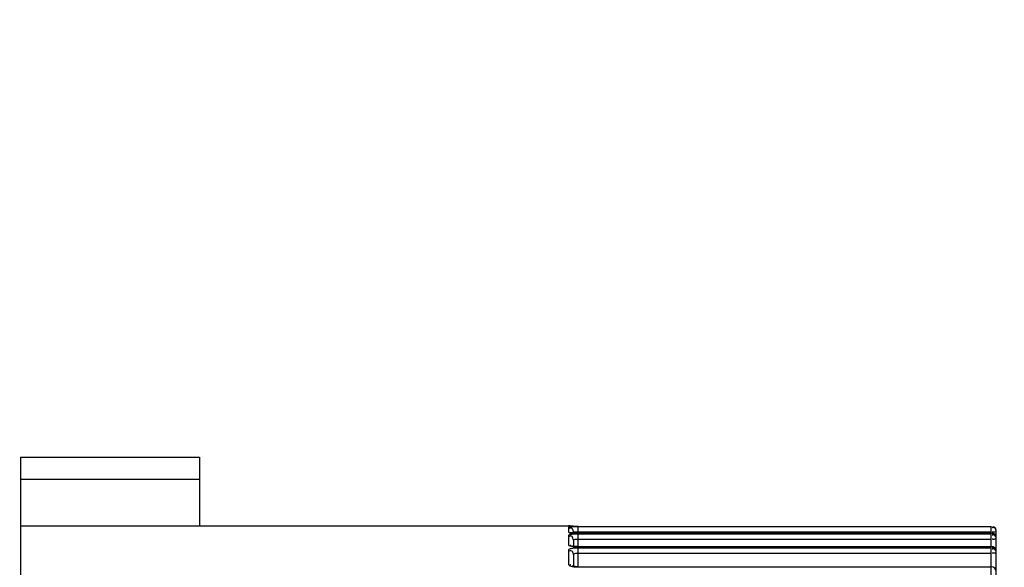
# Model space of a CAD drawing. Header units: millimetres. Extents: x 0 to 5940, y 0 to 4200.
# Tile 10 of 87: x 1835 to 1896, y 2710 to 2744. Entities that reach past the tile are written whole.
import ezdxf

# ---------------------------------------------------------------- set-up
doc = ezdxf.new("R2010")
doc.units = ezdxf.units.MM
doc.header["$LTSCALE"] = 326.7
doc.layers.get('0').update_dxf_attribs({"linetype": 'CONTINUOUS'})
doc.layers.add('304304000126DXF_CONTINUOUS_LINE', color=7, linetype='CONTINUOUS')
doc.layers.add('RB15-1-B-JSZL_DXF_DIMENSION', color=7, linetype='CONTINUOUS')
doc.styles.get("Standard").update_dxf_attribs({"font": 'txt', "width": 0.7})
doc.dimstyles.new('DIMSTYLE_3', dxfattribs={"dimtxt": 85, "dimasz": 45, "dimexe": 1.5, "dimexo": 0, "dimgap": 2.125, "dimtad": 1, "dimdsep": 46, "dimtxsty": 'Standard', "dimblk": '_FILLED', "dimblk1": '_FILLED', "dimblk2": '_FILLED', "dimcen": 0.09, "dimclrt": 5, "dimazin": 2, "dimtp": 0.5, "dimtm": 0.5, "dimtfac": 1, "dimtofl": 0, "dimtmove": 0, "dimatfit": 3, "dimldrblk": '_FILLED', "dimfxl": 0, "dimtolj": 1, "dimarcsym": 0})

# ---------------------------------------------------------------- blocks, each defined once
blk = doc.blocks.new('_FILLED')
at = {"color": 0, "linetype": 'ByBlock'}
blk.add_solid([(0, 0), (-1, 0.1667), (-1, -0.1667)], dxfattribs=at)
blk = doc.blocks.new('*D4')
at = {"layer": 'RB15-1-B-JSZL_DXF_DIMENSION', "color": 2, "linetype": 'Continuous', "transparency": 16777216}
for p, q in [((1751.287, 3161.268), (1751.287, 3567.437)), ((1937.287, 2684.268), (1937.287, 3567.437)), ((1751.287, 3552.437), (1844.287, 3552.437)), ((1937.287, 3552.437), (1844.287, 3552.437))]:
    blk.add_line(p, q, dxfattribs=at)
at = {"layer": 'RB15-1-B-JSZL_DXF_DIMENSION', "color": 2, "linetype": 'Continuous', "transparency": 16777216, "xscale": 45, "yscale": 45, "zscale": 45, "rotation": 180}
blk.add_blockref('_FILLED', (1751.287, 3552.437), dxfattribs=at)
at = {"layer": 'RB15-1-B-JSZL_DXF_DIMENSION', "color": 2, "linetype": 'Continuous', "transparency": 16777216, "xscale": 45, "yscale": 45, "zscale": 45}
blk.add_blockref('_FILLED', (1937.287, 3552.437), dxfattribs=at)

msp = doc.modelspace()

# ---------------------------------------------------------------- linework, layer by layer
at = {"layer": '304304000126DXF_CONTINUOUS_LINE', "color": 7, "linetype": 'Continuous'}
for p, q in [((1835.487, 2716.773), (1835.487, 2666.605)), ((1835.487, 2716.773), (1846.487, 2716.773)), ((1846.487, 2716.773), (1846.487, 2712.568)), ((1835.487, 2715.432), (1846.487, 2715.432)), ((1835.487, 2712.568), (1869.187, 2712.568)), ((1869.263, 2712.53), (1869.252, 2712.531)), ((1869.339, 2712.526), (1869.263, 2712.53)), ((1869.361, 2712.131), (1869.334, 2712.135)), ((1869.487, 2712.171), (1869.487, 2712.118)), ((1869.787, 2712.107), (1895.187, 2712.107)), ((1895.487, 2655.306), (1895.487, 2712.207)), ((1869.487, 2711.681), (1869.44, 2711.84)), ((1869.487, 2711.681), (1869.487, 2711.302)), ((1869.424, 2711.311), (1869.388, 2711.319)), ((1869.529, 2711.296), (1869.424, 2711.311)), ((1869.787, 2711.282), (1895.187, 2711.282)), ((1869.487, 2710.776), (1869.487, 2710.069)), ((1869.465, 2710.073), (1869.422, 2710.085)), ((1869.593, 2710.051), (1869.465, 2710.073)), ((1869.787, 2710.04), (1895.187, 2710.04))]:
    msp.add_line(p, q, dxfattribs=at)
at = {"layer": '304304000126DXF_CONTINUOUS_LINE', "color": 9, "linetype": 'Continuous'}
for p, q in [((1869.187, 2712.568), (1869.187, 2712.539)), ((1869.187, 2712.471), (1869.187, 2712.174)), ((1869.787, 2712.105), (1869.787, 2712.501)), ((1895.187, 2712.501), (1869.787, 2712.501)), ((1895.187, 2712.165), (1869.787, 2712.165)), ((1869.787, 2712.105), (1895.187, 2712.105)), ((1869.787, 2711.277), (1869.787, 2712.056)), ((1895.187, 2712.056), (1869.787, 2712.056)), ((1895.187, 2697.93), (1895.187, 2712.501)), ((1895.202, 2712.501), (1895.187, 2712.501)), ((1895.487, 2712.201), (1895.479, 2712.273)), ((1869.187, 2711.978), (1869.187, 2711.393)), ((1895.187, 2711.722), (1869.787, 2711.722)), ((1869.187, 2711.069), (1869.187, 2710.194)), ((1869.787, 2711.277), (1895.187, 2711.277)), ((1869.787, 2710.029), (1869.787, 2711.196)), ((1895.187, 2711.196), (1869.787, 2711.196)), ((1895.187, 2710.865), (1869.787, 2710.865)), ((1869.787, 2710.029), (1895.187, 2710.029))]:
    msp.add_line(p, q, dxfattribs=at)
at = {"layer": '304304000126DXF_CONTINUOUS_LINE', "color": 7, "linetype": 'Continuous'}
for points in [[(1869.787, 2712.527), (1869.663, 2712.527), (1869.563, 2712.528), (1869.475, 2712.53), (1869.399, 2712.532), (1869.337, 2712.534), (1869.308, 2712.535)], [(1869.787, 2712.518), (1869.707, 2712.518), (1869.602, 2712.519), (1869.508, 2712.521), (1869.425, 2712.523), (1869.356, 2712.525), (1869.339, 2712.526)], [(1869.561, 2712.113), (1869.446, 2712.121), (1869.361, 2712.131)], [(1869.787, 2712.107), (1869.699, 2712.108), (1869.561, 2712.113)], [(1869.787, 2711.282), (1869.664, 2711.285), (1869.529, 2711.296)], [(1869.787, 2710.04), (1869.762, 2710.04), (1869.593, 2710.051)]]:
    msp.add_lwpolyline(points, dxfattribs=at)
for centre, radius, start, end in [((1869.187, 2712.268), 0.3, 59.64836, 90), ((1895.187, 2711.807), 0.3, 0.00001, 90), ((1895.052, 2712.193), 0.436, 10.61407, 16.71176), ((1895.187, 2710.982), 0.3, 0.00001, 90), ((1895.187, 2709.74), 0.3, 0, 90)]:
    msp.add_arc(centre, radius, start, end, dxfattribs=at)
at = {"layer": '304304000126DXF_CONTINUOUS_LINE', "color": 9, "linetype": 'Continuous'}
for centre, radius, start, end in [((1869.792, 2727.072), 14.554, 269.27602, 269.73117), ((1869.789, 2716.789), 4.684, 267.7971, 269.97698), ((1869.788, 2726.053), 13.535, 269.73135, 269.99867), ((1869.77, 2713.812), 2.534, 263.5929, 266.36198), ((1869.789, 2714.081), 2.804, 266.31145, 269.9621), ((1869.789, 2712.018), 1.99, 264.75525, 269.94318)]:
    msp.add_arc(centre, radius, start, end, dxfattribs=at)
for points, knots in [([(1869.187, 2712.539), (1869.187, 2712.501), (1869.416, 2712.564), (1869.506, 2712.52), (1869.609, 2712.519)], [0, 0, 0, 0, 0.268755, 1, 1, 1, 1]), ([(1869.2, 2712.477), (1869.197, 2712.477), (1869.193, 2712.476), (1869.187, 2712.473), (1869.187, 2712.471)], [0, 0, 0, 0, 0.684709, 1, 1, 1, 1]), ([(1869.187, 2712.174), (1869.187, 2712.134), (1869.407, 2712.139), (1869.506, 2712.113), (1869.609, 2712.109)], [0, 0, 0, 0, 0.279403, 1, 1, 1, 1]), ([(1869.787, 2712.501), (1869.72, 2712.501), (1869.525, 2712.495), (1869.325, 2712.509), (1869.2, 2712.477)], [0, 0, 0, 0, 0.342454, 1, 1, 1, 1]), ([(1869.483, 2712.046), (1869.449, 2712.043), (1869.355, 2712.032), (1869.252, 2712.028), (1869.2, 2711.994)], [0, 0, 0, 0, 0.350501, 1, 1, 1, 1]), ([(1869.275, 2712.48), (1869.27, 2712.477), (1869.261, 2712.471), (1869.252, 2712.465), (1869.248, 2712.462)], [0, 0, 0, 0, 0.480741, 1, 1, 1, 1]), ([(1869.337, 2712.431), (1869.323, 2712.431), (1869.29, 2712.423), (1869.263, 2712.405), (1869.248, 2712.394)], [0, 0, 0, 0, 0.43818, 1, 1, 1, 1]), ([(1869.337, 2712.134), (1869.323, 2712.134), (1869.29, 2712.126), (1869.263, 2712.108), (1869.248, 2712.097)], [0, 0, 0, 0, 0.438431, 1, 1, 1, 1]), ([(1869.436, 2712.364), (1869.425, 2712.383), (1869.398, 2712.416), (1869.357, 2712.431), (1869.337, 2712.431)], [0, 0, 0, 0, 0.522652, 1, 1, 1, 1]), ([(1869.494, 2712.171), (1869.492, 2712.171), (1869.491, 2712.171), (1869.487, 2712.171), (1869.487, 2712.171)], [0, 0, 0, 0, 0.741902, 1, 1, 1, 1]), ([(1869.787, 2712.165), (1869.754, 2712.165), (1869.656, 2712.166), (1869.558, 2712.165), (1869.494, 2712.171)], [0, 0, 0, 0, 0.339357, 1, 1, 1, 1]), ([(1895.337, 2712.17), (1895.323, 2712.17), (1895.294, 2712.171), (1895.264, 2712.173), (1895.248, 2712.174)], [0, 0, 0, 0, 0.470368, 1, 1, 1, 1]), ([(1895.339, 2712.064), (1895.325, 2712.064), (1895.292, 2712.056), (1895.264, 2712.038), (1895.249, 2712.027)], [0, 0, 0, 0, 0.437553, 1, 1, 1, 1]), ([(1895.487, 2712.201), (1895.487, 2712.187), (1895.414, 2712.175), (1895.375, 2712.17), (1895.337, 2712.17)], [0, 0, 0, 0, 0.274091, 1, 1, 1, 1]), ([(1869.2, 2711.994), (1869.196, 2711.992), (1869.191, 2711.988), (1869.187, 2711.981), (1869.187, 2711.978)], [0, 0, 0, 0, 0.586382, 1, 1, 1, 1]), ([(1869.337, 2711.938), (1869.323, 2711.938), (1869.29, 2711.931), (1869.263, 2711.913), (1869.248, 2711.901)], [0, 0, 0, 0, 0.438594, 1, 1, 1, 1]), ([(1869.451, 2711.845), (1869.439, 2711.87), (1869.412, 2711.915), (1869.361, 2711.938), (1869.337, 2711.938)], [0, 0, 0, 0, 0.532532, 1, 1, 1, 1]), ([(1869.787, 2711.722), (1869.717, 2711.722), (1869.645, 2711.706), (1869.487, 2711.712), (1869.487, 2711.681)], [0, 0, 0, 0, 0.693995, 1, 1, 1, 1]), ([(1895.337, 2711.727), (1895.323, 2711.727), (1895.294, 2711.728), (1895.264, 2711.73), (1895.248, 2711.731)], [0, 0, 0, 0, 0.470368, 1, 1, 1, 1]), ([(1895.339, 2712.015), (1895.325, 2712.015), (1895.292, 2712.007), (1895.264, 2711.989), (1895.249, 2711.978)], [0, 0, 0, 0, 0.437522, 1, 1, 1, 1]), ([(1895.487, 2711.758), (1895.487, 2711.744), (1895.414, 2711.732), (1895.375, 2711.727), (1895.337, 2711.727)], [0, 0, 0, 0, 0.274091, 1, 1, 1, 1]), ([(1869.187, 2711.393), (1869.187, 2711.361), (1869.325, 2711.315), (1869.412, 2711.302), (1869.487, 2711.293)], [0, 0, 0, 0, 0.300271, 1, 1, 1, 1]), ([(1869.2, 2711.095), (1869.196, 2711.091), (1869.19, 2711.084), (1869.187, 2711.074), (1869.187, 2711.069)], [0, 0, 0, 0, 0.543709, 1, 1, 1, 1]), ([(1869.482, 2711.178), (1869.449, 2711.174), (1869.354, 2711.158), (1869.245, 2711.142), (1869.2, 2711.095)], [0, 0, 0, 0, 0.343862, 1, 1, 1, 1]), ([(1869.337, 2711.354), (1869.323, 2711.354), (1869.29, 2711.346), (1869.263, 2711.329), (1869.248, 2711.317)], [0, 0, 0, 0, 0.439084, 1, 1, 1, 1]), ([(1869.487, 2710.776), (1869.487, 2710.846), (1869.479, 2711.003), (1869.296, 2711.03), (1869.248, 2710.994)], [0, 0, 0, 0, 0.537801, 1, 1, 1, 1]), ([(1869.787, 2710.865), (1869.749, 2710.865), (1869.658, 2710.857), (1869.487, 2710.844), (1869.487, 2710.776)], [0, 0, 0, 0, 0.360694, 1, 1, 1, 1]), ([(1895.337, 2710.87), (1895.323, 2710.87), (1895.294, 2710.871), (1895.264, 2710.873), (1895.248, 2710.875)], [0, 0, 0, 0, 0.470368, 1, 1, 1, 1]), ([(1895.339, 2711.155), (1895.324, 2711.155), (1895.292, 2711.148), (1895.264, 2711.13), (1895.249, 2711.119)], [0, 0, 0, 0, 0.438421, 1, 1, 1, 1]), ([(1895.339, 2711.236), (1895.325, 2711.236), (1895.292, 2711.228), (1895.264, 2711.211), (1895.25, 2711.199)], [0, 0, 0, 0, 0.438107, 1, 1, 1, 1]), ([(1895.487, 2710.902), (1895.487, 2710.888), (1895.414, 2710.875), (1895.375, 2710.87), (1895.337, 2710.87)], [0, 0, 0, 0, 0.274091, 1, 1, 1, 1]), ([(1895.458, 2711.129), (1895.447, 2711.157), (1895.42, 2711.208), (1895.365, 2711.236), (1895.339, 2711.236)], [0, 0, 0, 0, 0.536116, 1, 1, 1, 1]), ([(1895.487, 2710.982), (1895.487, 2711.007), (1895.482, 2711.057), (1895.468, 2711.105), (1895.458, 2711.129)], [0, 0, 0, 0, 0.479965, 1, 1, 1, 1]), ([(1869.187, 2710.194), (1869.187, 2710.179), (1869.257, 2710.075), (1869.389, 2710.068), (1869.487, 2710.052)], [0, 0, 0, 0, 0.134514, 1, 1, 1, 1]), ([(1869.337, 2710.156), (1869.323, 2710.156), (1869.291, 2710.148), (1869.263, 2710.131), (1869.248, 2710.12)], [0, 0, 0, 0, 0.440083, 1, 1, 1, 1]), ([(1869.487, 2710.052), (1869.506, 2710.049), (1869.547, 2710.043), (1869.587, 2710.039), (1869.607, 2710.037)], [0, 0, 0, 0, 0.490056, 1, 1, 1, 1])]:
    msp.add_open_spline(points, degree=3, knots=knots, dxfattribs=at)
at = {"layer": '304304000126DXF_CONTINUOUS_LINE', "color": 7, "linetype": 'Continuous'}
for points, knots in [([(1869.456, 2712.325), (1869.453, 2712.332), (1869.447, 2712.345), (1869.44, 2712.358), (1869.436, 2712.364)], [0, 0, 0, 0, 0.507286, 1, 1, 1, 1]), ([(1869.487, 2712.171), (1869.487, 2712.197), (1869.481, 2712.249), (1869.467, 2712.3), (1869.456, 2712.325)], [0, 0, 0, 0, 0.480751, 1, 1, 1, 1]), ([(1895.29, 2712.465), (1895.283, 2712.462), (1895.269, 2712.454), (1895.256, 2712.445), (1895.249, 2712.44)], [0, 0, 0, 0, 0.470164, 1, 1, 1, 1]), ([(1895.288, 2712.472), (1895.282, 2712.469), (1895.269, 2712.461), (1895.256, 2712.452), (1895.25, 2712.448)], [0, 0, 0, 0, 0.471881, 1, 1, 1, 1]), ([(1895.293, 2712.449), (1895.287, 2712.446), (1895.274, 2712.44), (1895.262, 2712.432), (1895.256, 2712.427)], [0, 0, 0, 0, 0.472834, 1, 1, 1, 1]), ([(1895.34, 2712.485), (1895.331, 2712.485), (1895.313, 2712.483), (1895.297, 2712.476), (1895.288, 2712.472)], [0, 0, 0, 0, 0.466855, 1, 1, 1, 1]), ([(1895.339, 2712.477), (1895.331, 2712.477), (1895.314, 2712.475), (1895.298, 2712.469), (1895.29, 2712.465)], [0, 0, 0, 0, 0.46919, 1, 1, 1, 1]), ([(1895.339, 2712.46), (1895.332, 2712.46), (1895.316, 2712.458), (1895.301, 2712.453), (1895.293, 2712.449)], [0, 0, 0, 0, 0.470988, 1, 1, 1, 1]), ([(1895.44, 2712.406), (1895.428, 2712.425), (1895.402, 2712.46), (1895.359, 2712.477), (1895.339, 2712.477)], [0, 0, 0, 0, 0.525153, 1, 1, 1, 1]), ([(1895.454, 2712.361), (1895.442, 2712.387), (1895.416, 2712.434), (1895.364, 2712.46), (1895.339, 2712.46)], [0, 0, 0, 0, 0.535589, 1, 1, 1, 1]), ([(1895.458, 2712.376), (1895.447, 2712.404), (1895.421, 2712.456), (1895.366, 2712.485), (1895.34, 2712.485)], [0, 0, 0, 0, 0.53901, 1, 1, 1, 1]), ([(1895.457, 2712.369), (1895.455, 2712.375), (1895.449, 2712.388), (1895.443, 2712.4), (1895.44, 2712.406)], [0, 0, 0, 0, 0.506319, 1, 1, 1, 1]), ([(1895.469, 2712.319), (1895.467, 2712.326), (1895.462, 2712.34), (1895.457, 2712.354), (1895.454, 2712.361)], [0, 0, 0, 0, 0.503256, 1, 1, 1, 1]), ([(1895.474, 2712.319), (1895.471, 2712.328), (1895.467, 2712.345), (1895.461, 2712.361), (1895.457, 2712.369)], [0, 0, 0, 0, 0.501881, 1, 1, 1, 1]), ([(1895.48, 2712.299), (1895.478, 2712.312), (1895.472, 2712.338), (1895.463, 2712.364), (1895.458, 2712.376)], [0, 0, 0, 0, 0.499583, 1, 1, 1, 1]), ([(1895.487, 2712.218), (1895.487, 2712.235), (1895.485, 2712.269), (1895.478, 2712.302), (1895.474, 2712.319)], [0, 0, 0, 0, 0.477738, 1, 1, 1, 1]), ([(1895.487, 2712.227), (1895.487, 2712.239), (1895.486, 2712.263), (1895.482, 2712.287), (1895.48, 2712.299)], [0, 0, 0, 0, 0.479612, 1, 1, 1, 1])]:
    msp.add_open_spline(points, degree=3, knots=knots, dxfattribs=at)
at = {"layer": '304304000126DXF_CONTINUOUS_LINE', "color": 9, "linetype": 'Continuous'}
for points in [[(1869.787, 2712.056), (1869.686, 2712.056), (1869.584, 2712.053), (1869.483, 2712.046)], [(1895.487, 2711.807), (1895.487, 2711.906), (1895.438, 2712.064), (1895.339, 2712.064)], [(1895.487, 2711.758), (1895.487, 2711.857), (1895.438, 2712.015), (1895.339, 2712.015)], [(1869.787, 2711.196), (1869.686, 2711.196), (1869.584, 2711.191), (1869.482, 2711.178)], [(1895.487, 2710.902), (1895.487, 2711), (1895.437, 2711.155), (1895.339, 2711.155)]]:
    msp.add_open_spline(points, degree=3, dxfattribs=at)

# ---------------------------------------------------------------- dimensions: what is measured, and where the dimension line sits
at = {"layer": 'RB15-1-B-JSZL_DXF_DIMENSION', "color": 2, "linetype": 'Continuous'}
dim = msp.add_linear_dim(base=(1937.287, 3552.437), p1=(1751.287, 3161.268), p2=(1937.287, 2684.268), dimstyle='DIMSTYLE_3', dxfattribs=at)
dim.commit()
dim.dimension.update_dxf_attribs({"geometry": '*D4', "text_midpoint": (1755.037, 3552.437), "dimtype": 160})

doc.saveas('drawing.dxf')
